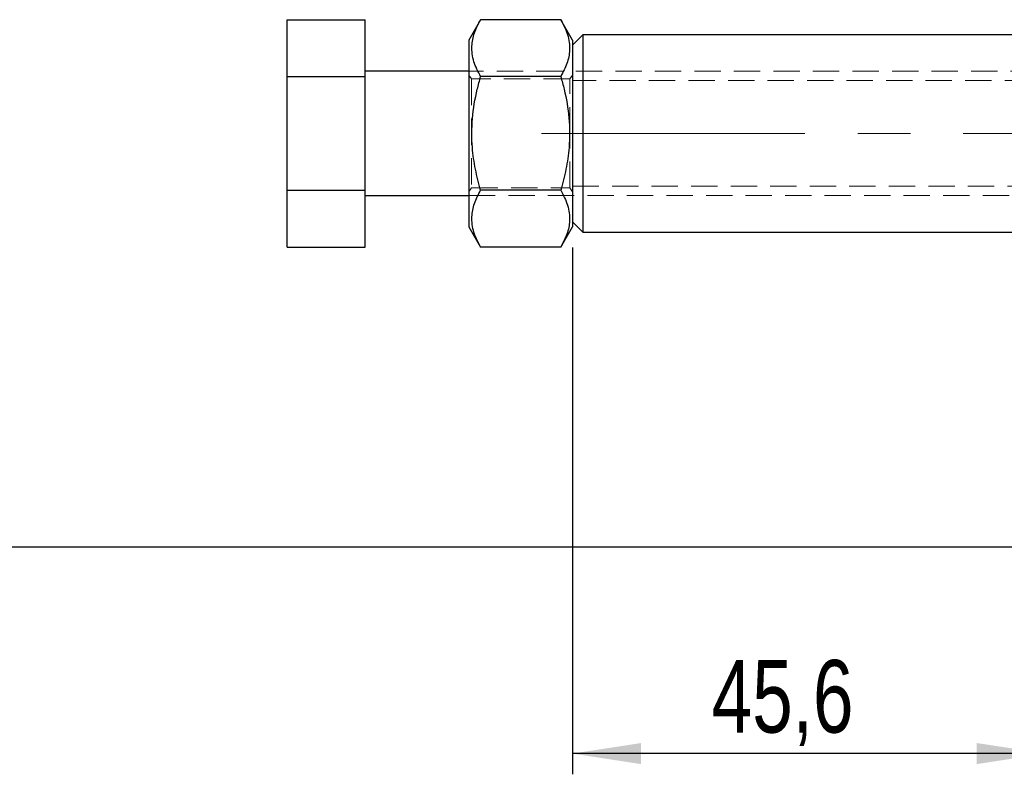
# Paper-space layout 'Folha2' of a CAD drawing. Header units: millimetres. Extents: x 0 to 500, y 59 to 259.
# Tile 9 of 24: x 153 to 200, y 135 to 171. Entities that reach past the tile are written whole.
import ezdxf

# ---------------------------------------------------------------- set-up
doc = ezdxf.new("R2010")
doc.units = ezdxf.units.MM
doc.linetypes.add('CENTERX2', pattern=[20.32, 12.7, -2.54, 2.54, -2.54])
doc.linetypes.add('HIDDEN', pattern=[1.905, 1.27, -0.635])
doc.layers.add('FORMATO', color=179, linetype='Continuous')
doc.styles.add('SLDTEXTSTYLE0', font='TXT', dxfattribs={"width": 0.75})
doc.dimstyles.new('SLDDIMSTYLE8', dxfattribs={"dimtxt": 3.5, "dimasz": 3.302, "dimexe": 0, "dimexo": 0.0625, "dimgap": 0.875, "dimtad": 1, "dimdec": 1, "dimlfac": 2, "dimrnd": 1e-09, "dimzin": 12, "dimdsep": 46, "dimtxsty": 'SLDTEXTSTYLE0', "dimsah": 1, "dimcen": 0.09, "dimadec": 0, "dimazin": 3, "dimtfac": 1, "dimtofl": 0, "dimtmove": 0, "dimatfit": 3, "dimfxl": 0, "dimfrac": 2, "dimtolj": 1, "dimtzin": 12, "dimarcsym": 0})

# ---------------------------------------------------------------- blocks, each defined once
blk = doc.blocks.new('_D_14')
at = {"layer": 'FORMATO'}
for p, q in [((179.233, 160.415), (179.233, 135.015)), ((202.016, 159.33), (202.016, 135.015)), ((202.016, 136.015), (179.233, 136.015))]:
    blk.add_line(p, q, dxfattribs=at)
for points in [[(179.233, 136.015), (182.535, 135.507), (182.535, 136.523)], [(202.016, 136.015), (198.714, 136.523), (198.714, 135.507)]]:
    blk.add_solid(points, dxfattribs=at)
at = {"layer": 'FORMATO', "insert": (185.938, 140.526), "char_height": 3.5, "attachment_point": 1, "style": 'SLDTEXTSTYLE0'}
blk.add_mtext('45,6', dxfattribs=at)

psp = doc.layouts.new('Folha2')

# ---------------------------------------------------------------- linework, layer by layer
at = {"color": 7, "linetype": 'Continuous', "lineweight": 25}
for p, q in [((165.483, 171.4), (169.233, 171.4)), ((165.483, 168.657), (165.483, 171.4)), ((169.233, 168.657), (169.233, 171.4)), ((174.802, 171.4), (174.233, 170.415)), ((178.665, 171.4), (174.802, 171.4)), ((179.233, 170.415), (178.665, 171.4)), ((174.233, 170.415), (174.233, 165.915)), ((179.733, 170.677), (179.233, 170.177)), ((179.233, 170.415), (179.233, 165.915)), ((202.016, 170.677), (179.733, 170.677)), ((179.733, 170.677), (179.733, 165.915)), ((165.483, 168.657), (169.233, 168.657)), ((165.483, 163.172), (165.483, 168.657)), ((174.233, 168.915), (169.233, 168.915)), ((169.233, 163.172), (169.233, 168.657)), ((178.665, 168.657), (174.802, 168.657)), ((174.233, 165.915), (174.233, 161.415)), ((179.233, 165.915), (179.233, 161.415)), ((179.733, 165.915), (179.733, 161.152)), ((165.483, 163.172), (169.233, 163.172)), ((165.483, 160.43), (165.483, 163.172)), ((169.233, 160.43), (169.233, 163.172)), ((169.233, 162.915), (174.233, 162.915)), ((178.665, 163.172), (174.802, 163.172)), ((174.233, 161.415), (174.802, 160.43)), ((178.665, 160.43), (179.233, 161.415)), ((179.233, 161.652), (179.733, 161.152)), ((179.733, 161.152), (202.016, 161.152)), ((165.483, 160.43), (169.233, 160.43)), ((178.665, 160.43), (174.802, 160.43))]:
    psp.add_line(p, q, dxfattribs=at)
at = {"color": 7, "linetype": 'HIDDEN', "lineweight": 18}
for p, q in [((209.233, 168.915), (174.233, 168.915)), ((174.367, 168.54), (174.233, 168.73)), ((174.367, 168.54), (174.367, 163.29)), ((179.1, 168.54), (174.367, 168.54)), ((179.233, 168.73), (179.1, 168.54)), ((179.1, 165.915), (179.1, 168.54)), ((203.233, 168.465), (179.233, 168.465)), ((179.1, 163.29), (179.1, 165.915)), ((174.233, 163.099), (174.367, 163.29)), ((174.367, 163.29), (179.1, 163.29)), ((179.1, 163.29), (179.233, 163.099)), ((179.233, 163.365), (203.233, 163.365)), ((174.233, 162.915), (209.233, 162.915))]:
    psp.add_line(p, q, dxfattribs=at)
at = {"color": 7, "linetype": 'Continuous', "lineweight": 25}
for points, knots in [([(174.802, 168.657), (174.679, 168.895), (174.431, 169.376), (174.341, 170.089), (174.474, 170.771), (174.692, 171.189), (174.802, 171.4)], [0, 0, 0, 0, 0.264606, 0.53495, 0.765344, 1, 1, 1, 1]), ([(178.665, 171.4), (178.787, 171.162), (179.035, 170.68), (179.125, 169.967), (178.992, 169.286), (178.775, 168.868), (178.665, 168.657)], [0, 0, 0, 0, 0.264606, 0.53495, 0.765344, 1, 1, 1, 1]), ([(174.802, 163.172), (174.712, 163.511), (174.532, 164.188), (174.368, 165.346), (174.37, 166.645), (174.564, 167.788), (174.746, 168.453), (174.802, 168.657)], [0, 0, 0, 0, 0.1888431, 0.3775272, 0.6283821, 0.8860135, 1, 1, 1, 1]), ([(178.665, 168.657), (178.72, 168.453), (178.9, 167.8), (179.095, 166.657), (179.1, 165.357), (178.934, 164.188), (178.754, 163.511), (178.665, 163.172)], [0, 0, 0, 0, 0.1139871, 0.3651911, 0.622471, 0.8111561, 1, 1, 1, 1]), ([(174.802, 160.43), (174.679, 160.668), (174.431, 161.149), (174.341, 161.862), (174.474, 162.544), (174.692, 162.962), (174.802, 163.172)], [0, 0, 0, 0, 0.264606, 0.53495, 0.765344, 1, 1, 1, 1]), ([(178.665, 163.172), (178.787, 162.934), (179.035, 162.453), (179.125, 161.74), (178.992, 161.059), (178.775, 160.641), (178.665, 160.43)], [0, 0, 0, 0, 0.264606, 0.53495, 0.765344, 1, 1, 1, 1])]:
    psp.add_open_spline(points, degree=3, knots=knots, dxfattribs=at)
at = {"layer": 'FORMATO', "linetype": 'CENTERX2', "lineweight": 18}
psp.add_line((177.733, 165.915), (244.233, 165.915), dxfattribs=at)
at = {"layer": 'FORMATO'}
psp.add_line((-0.478, 145.978), (499.696, 145.978), dxfattribs=at)

# ---------------------------------------------------------------- dimensions: what is measured, and where the dimension line sits
dim = psp.add_linear_dim(base=(179.233, 136.015), p1=(202.016, 160.33), p2=(179.233, 161.415), dimstyle='SLDDIMSTYLE8', dxfattribs=at)
dim.commit()
dim.dimension.update_dxf_attribs({"geometry": '_D_14', "text_midpoint": (190.464, 136.015), "dimtype": 160})

doc.saveas('drawing.dxf')
